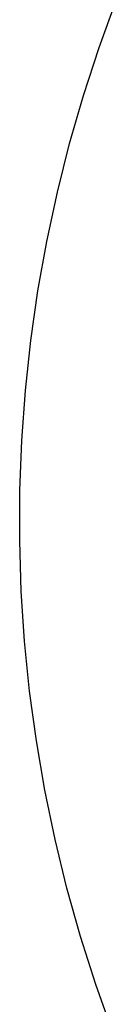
# Model space of a CAD drawing. Header units: millimetres. Extents: x 4210 to 4761, y -364 to 950.
# Tile 2 of 7: x 4593 to 4599, y -308 to -251. Entities that reach past the tile are written whole.
import ezdxf

# ---------------------------------------------------------------- set-up
doc = ezdxf.new("R2010")
doc.units = ezdxf.units.MM
doc.layers.add('Make2D$Visible$Curves', color=7, linetype='Continuous', true_color=0x000000)

msp = doc.modelspace()

# ---------------------------------------------------------------- linework, layer by layer
at = {"layer": 'Make2D$Visible$Curves', "color": 18, "lineweight": -3, "true_color": 0x000000}
for p, q in [((4597.738, -252.42), (4598.729, -249.695)), ((4596.842, -255.179), (4597.738, -252.42)), ((4596.041, -257.966), (4596.842, -255.179)), ((4595.337, -260.779), (4596.041, -257.966)), ((4594.73, -263.615), (4595.337, -260.779)), ((4594.222, -266.471), (4594.73, -263.615)), ((4593.812, -269.342), (4594.222, -266.471)), ((4593.502, -272.225), (4593.812, -269.342)), ((4593.292, -275.118), (4593.502, -272.225)), ((4593.181, -278.016), (4593.292, -275.118)), ((4593.171, -280.916), (4593.181, -278.016)), ((4593.261, -283.815), (4593.171, -280.916)), ((4593.451, -286.709), (4593.261, -283.815)), ((4593.74, -289.595), (4593.451, -286.709)), ((4594.129, -292.469), (4593.74, -289.595)), ((4594.617, -295.328), (4594.129, -292.469)), ((4595.203, -298.168), (4594.617, -295.328)), ((4595.887, -300.986), (4595.203, -298.168)), ((4596.668, -303.779), (4595.887, -300.986)), ((4597.545, -306.544), (4596.668, -303.779)), ((4598.517, -309.277), (4597.545, -306.544))]:
    msp.add_line(p, q, dxfattribs=at)

doc.saveas('drawing.dxf')
